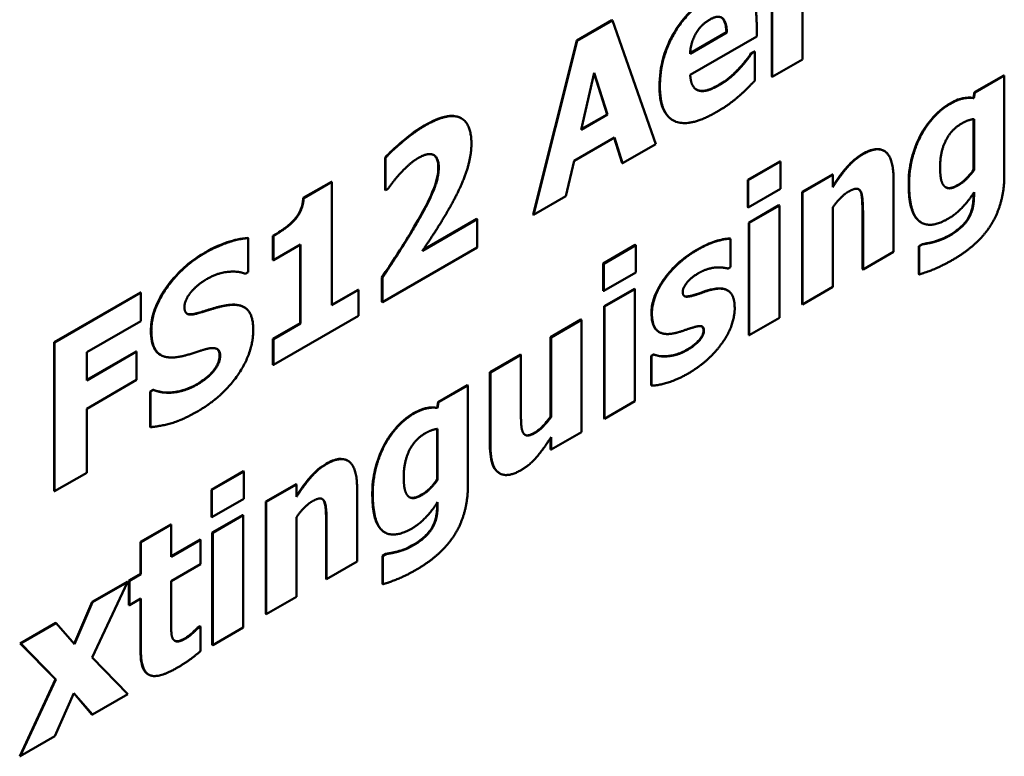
# Model space of a CAD drawing. Header units: millimetres. Extents: x 20 to 574, y 18 to 400.
# Tile 11 of 16: x 501 to 518, y 220 to 233. Entities that reach past the tile are written whole.
import ezdxf

# ---------------------------------------------------------------- set-up
doc = ezdxf.new("R2010")
doc.units = ezdxf.units.MM
doc.header["$LTSCALE"] = 2
doc.layers.add('Visible (ISO)', color=7, linetype='Continuous', lineweight=50)
doc.layers.add('Visible Narrow (ISO)', color=7, linetype='Continuous', lineweight=35)

msp = doc.modelspace()

# ---------------------------------------------------------------- linework, layer by layer
at = {"layer": 'Visible (ISO)'}
for p, q in [((513.981, 231.749), (513.981, 233.628)), ((513.988, 233.624), (513.988, 231.745)), ((514.495, 232.038), (514.495, 233.295)), ((510.715, 232.354), (511.306, 232.695)), ((511.313, 232.69), (510.722, 232.349)), ((511.306, 232.695), (511.313, 232.69)), ((512.042, 230.621), (511.313, 232.69)), ((513.728, 232.422), (513.728, 232.634)), ((512.613, 232.14), (513.221, 232.491)), ((513.228, 232.487), (512.613, 232.131)), ((512.615, 231.779), (513.728, 232.422)), ((513.221, 232.491), (513.228, 232.487)), ((509.986, 229.442), (510.715, 232.354)), ((510.722, 232.349), (509.993, 229.438)), ((510.715, 232.354), (510.722, 232.349)), ((513.637, 232.14), (513.691, 232.171)), ((513.637, 232.14), (513.644, 232.136)), ((513.698, 232.167), (513.644, 232.136)), ((513.691, 232.171), (513.698, 232.167)), ((513.698, 231.682), (513.698, 232.167)), ((513.436, 231.89), (513.443, 231.886)), ((513.988, 231.745), (514.495, 232.038)), ((510.788, 230.858), (511.01, 231.81)), ((511.223, 231.117), (511.008, 231.799)), ((511.01, 231.81), (511.231, 231.113)), ((513.981, 231.749), (513.988, 231.745)), ((517.375, 231.487), (517.866, 231.77)), ((517.873, 231.766), (517.382, 231.483)), ((517.866, 231.77), (517.873, 231.766)), ((517.873, 230.103), (517.873, 231.766)), ((517.355, 231.393), (517.375, 231.487)), ((517.382, 231.483), (517.362, 231.389)), ((517.375, 231.487), (517.382, 231.483)), ((517.355, 231.393), (517.362, 231.389)), ((511.231, 231.113), (510.788, 230.858)), ((510.791, 230.867), (511.223, 231.117)), ((511.223, 231.117), (511.231, 231.113)), ((508.778, 231.054), (508.785, 231.05)), ((512.318, 231.023), (512.326, 231.019)), ((517.359, 230.19), (517.359, 231.037)), ((517.366, 231.038), (517.366, 230.186)), ((510.671, 230.338), (511.349, 230.73)), ((511.477, 230.303), (511.345, 230.727)), ((511.349, 230.73), (511.484, 230.299)), ((511.484, 230.299), (512.042, 230.621)), ((515.854, 230.51), (515.861, 230.506)), ((507.508, 229.852), (507.508, 230.395)), ((507.508, 230.395), (507.515, 230.391)), ((507.515, 230.391), (507.515, 229.848)), ((510.535, 229.751), (510.671, 230.338)), ((511.477, 230.303), (511.484, 230.299)), ((513.58, 230.021), (514.117, 230.33)), ((514.124, 230.326), (513.587, 230.017)), ((514.117, 230.33), (514.124, 230.326)), ((514.124, 229.87), (514.124, 230.326)), ((514.489, 229.821), (514.996, 230.113)), ((515.003, 230.109), (514.496, 229.817)), ((514.996, 230.113), (515.003, 230.109)), ((515.003, 229.901), (515.003, 230.109)), ((517.359, 230.19), (517.366, 230.186)), ((506.139, 229.718), (506.611, 229.99)), ((506.618, 229.986), (506.146, 229.714)), ((506.611, 229.99), (506.618, 229.986)), ((506.618, 227.924), (506.618, 229.986)), ((513.58, 230.021), (513.587, 230.017)), ((513.58, 229.565), (513.58, 230.021)), ((513.587, 230.017), (513.587, 229.56)), ((516.018, 228.817), (516.018, 230.04)), ((507.508, 229.852), (507.515, 229.848)), ((507.515, 229.848), (507.557, 229.872)), ((509.993, 229.438), (510.535, 229.751)), ((513.587, 229.56), (514.124, 229.87)), ((514.489, 227.942), (514.489, 229.821)), ((514.489, 229.821), (514.496, 229.817)), ((514.496, 229.817), (514.496, 227.938)), ((517.359, 229.782), (517.359, 229.802)), ((517.366, 229.813), (517.366, 229.778)), ((506.139, 229.718), (506.146, 229.714)), ((513.594, 229.304), (514.101, 229.597)), ((514.108, 229.593), (513.601, 229.3)), ((514.101, 229.597), (514.108, 229.593)), ((514.108, 227.714), (514.108, 229.593)), ((509.986, 229.442), (509.993, 229.438)), ((513.58, 229.565), (513.587, 229.56)), ((515.003, 228.231), (515.003, 229.56)), ((515.501, 228.526), (515.501, 229.457)), ((515.508, 229.452), (515.508, 228.522)), ((505.987, 229.354), (505.994, 229.35)), ((509.048, 229.363), (508.134, 228.835)), ((508.143, 228.848), (509.041, 229.367)), ((509.041, 229.367), (509.048, 229.363)), ((509.048, 228.892), (509.048, 229.363)), ((513.594, 229.304), (513.601, 229.3)), ((513.594, 227.425), (513.594, 229.304)), ((513.601, 229.3), (513.601, 227.421)), ((516.478, 229.31), (516.485, 229.306)), ((505.208, 229.051), (505.215, 229.047)), ((505.215, 228.478), (505.215, 229.047)), ((505.631, 229.085), (505.638, 229.081)), ((505.631, 228.68), (505.631, 229.085)), ((505.638, 229.081), (505.638, 228.676)), ((505.638, 228.676), (506.092, 228.938)), ((506.085, 227.624), (506.085, 228.934)), ((506.092, 228.938), (506.092, 227.62)), ((511.16, 228.623), (511.696, 228.933)), ((511.703, 228.929), (511.167, 228.619)), ((511.696, 228.933), (511.703, 228.929)), ((511.703, 228.473), (511.703, 228.929)), ((513.281, 229.041), (513.288, 229.037)), ((513.288, 228.56), (513.288, 229.037)), ((516.441, 228.914), (516.501, 228.948)), ((516.508, 228.944), (516.448, 228.91)), ((516.501, 228.948), (516.508, 228.944)), ((507.463, 227.977), (509.048, 228.892)), ((515.508, 228.522), (516.018, 228.817)), ((516.441, 228.914), (516.448, 228.91)), ((516.441, 228.443), (516.441, 228.914)), ((516.448, 228.91), (516.448, 228.439)), ((505.631, 228.68), (505.638, 228.676)), ((511.16, 228.623), (511.167, 228.619)), ((511.16, 228.167), (511.16, 228.623)), ((511.167, 228.619), (511.167, 228.163)), ((505.168, 228.45), (505.215, 228.478)), ((511.167, 228.163), (511.703, 228.473)), ((513.248, 228.537), (513.288, 228.56)), ((515.501, 228.526), (515.508, 228.522)), ((516.441, 228.443), (516.448, 228.439)), ((507.455, 228.387), (507.463, 228.383)), ((507.455, 227.981), (507.455, 228.387)), ((507.463, 228.383), (507.463, 227.977)), ((501.969, 227.304), (503.413, 228.138)), ((503.42, 228.134), (501.976, 227.3)), ((503.413, 228.138), (503.42, 228.134)), ((503.42, 227.659), (503.42, 228.134)), ((506.618, 227.932), (507.055, 228.184)), ((507.062, 228.18), (506.618, 227.924)), ((507.055, 228.184), (507.062, 228.18)), ((507.062, 227.746), (507.062, 228.18)), ((511.16, 228.167), (511.167, 228.163)), ((511.174, 227.907), (511.681, 228.199)), ((511.688, 228.195), (511.181, 227.903)), ((511.681, 228.199), (511.688, 228.195)), ((511.688, 226.316), (511.688, 228.195)), ((513.236, 228.175), (513.243, 228.171)), ((514.496, 227.938), (515.003, 228.231)), ((507.455, 227.981), (507.463, 227.977)), ((514.489, 227.942), (514.496, 227.938)), ((505.146, 227.892), (505.153, 227.888)), ((511.174, 227.907), (511.181, 227.903)), ((511.174, 226.028), (511.174, 227.907)), ((511.181, 227.903), (511.181, 226.024)), ((502.515, 227.137), (503.42, 227.659)), ((505.631, 227.362), (506.085, 227.624)), ((505.638, 226.924), (507.062, 227.746)), ((506.092, 227.62), (505.638, 227.358)), ((506.085, 227.624), (506.092, 227.62)), ((510.279, 227.39), (510.786, 227.683)), ((510.793, 227.679), (510.286, 227.386)), ((510.786, 227.683), (510.793, 227.679)), ((510.793, 225.8), (510.793, 227.679)), ((513.601, 227.421), (514.108, 227.714)), ((512.09, 227.478), (512.097, 227.474)), ((501.969, 224.814), (501.969, 227.304)), ((501.969, 227.304), (501.976, 227.3)), ((501.976, 227.3), (501.976, 224.81)), ((505.631, 227.362), (505.638, 227.358)), ((505.631, 226.928), (505.631, 227.362)), ((505.638, 227.358), (505.638, 226.924)), ((510.279, 226.058), (510.279, 227.39)), ((510.279, 227.39), (510.286, 227.386)), ((510.286, 227.386), (510.286, 226.054)), ((513.594, 227.425), (513.601, 227.421)), ((502.515, 226.675), (503.341, 227.152)), ((503.348, 227.148), (502.515, 226.667)), ((502.515, 226.667), (502.515, 227.137)), ((503.341, 227.152), (503.348, 227.148)), ((503.348, 226.674), (503.348, 227.148)), ((503.746, 227.094), (503.753, 227.09)), ((509.263, 226.804), (509.774, 227.098)), ((509.781, 227.094), (509.271, 226.8)), ((509.774, 227.098), (509.781, 227.094)), ((509.781, 226.162), (509.781, 227.094)), ((511.96, 227.077), (512.002, 227.101)), ((511.96, 227.077), (511.967, 227.073)), ((511.96, 226.583), (511.96, 227.077)), ((512.009, 227.097), (511.967, 227.073)), ((511.967, 227.073), (511.967, 226.579)), ((512.002, 227.101), (512.009, 227.097)), ((504.605, 226.794), (504.612, 226.79)), ((505.631, 226.928), (505.638, 226.924)), ((509.263, 226.804), (509.271, 226.8)), ((509.263, 225.581), (509.263, 226.804)), ((509.271, 226.8), (509.271, 225.577)), ((502.515, 226.192), (503.348, 226.674)), ((503.576, 226.482), (503.624, 226.51)), ((503.576, 226.482), (503.583, 226.478)), ((503.576, 225.889), (503.576, 226.482)), ((503.632, 226.506), (503.583, 226.478)), ((503.583, 226.478), (503.583, 225.884)), ((503.624, 226.51), (503.632, 226.506)), ((508.397, 226.303), (508.888, 226.587)), ((508.895, 226.583), (508.404, 226.299)), ((508.888, 226.587), (508.895, 226.583)), ((508.895, 224.92), (508.895, 226.583)), ((511.96, 226.583), (511.967, 226.579)), ((508.377, 226.209), (508.397, 226.303)), ((508.404, 226.299), (508.384, 226.205)), ((508.397, 226.303), (508.404, 226.299)), ((511.181, 226.024), (511.688, 226.316)), ((502.515, 225.121), (502.515, 226.192)), ((508.377, 226.209), (508.384, 226.205)), ((510.279, 226.058), (510.286, 226.054)), ((511.174, 226.028), (511.181, 226.024)), ((503.576, 225.889), (503.583, 225.884)), ((508.381, 225.007), (508.381, 225.854)), ((508.388, 225.854), (508.388, 225.003)), ((510.286, 225.507), (510.793, 225.8)), ((510.279, 225.511), (510.279, 225.704)), ((510.286, 225.715), (510.286, 225.507)), ((510.279, 225.511), (510.286, 225.507)), ((506.876, 225.326), (506.883, 225.322)), ((504.602, 224.837), (505.139, 225.147)), ((505.146, 225.143), (504.609, 224.833)), ((505.139, 225.147), (505.146, 225.143)), ((505.146, 224.687), (505.146, 225.143)), ((501.976, 224.81), (502.515, 225.121)), ((508.381, 225.007), (508.388, 225.003)), ((509.418, 225.115), (509.425, 225.111)), ((501.969, 224.814), (501.976, 224.81)), ((504.602, 224.837), (504.609, 224.833)), ((504.602, 224.381), (504.602, 224.837)), ((504.609, 224.833), (504.609, 224.377)), ((505.511, 224.637), (506.018, 224.93)), ((506.025, 224.926), (505.518, 224.633)), ((506.018, 224.93), (506.025, 224.926)), ((506.025, 224.718), (506.025, 224.926)), ((507.04, 223.633), (507.04, 224.856)), ((504.609, 224.377), (505.146, 224.687)), ((505.511, 222.759), (505.511, 224.637)), ((505.511, 224.637), (505.518, 224.633)), ((505.518, 224.633), (505.518, 222.754)), ((508.381, 224.599), (508.381, 224.618)), ((508.388, 224.629), (508.388, 224.595)), ((504.602, 224.381), (504.609, 224.377)), ((504.616, 224.121), (505.123, 224.413)), ((505.13, 224.409), (504.623, 224.117)), ((505.123, 224.413), (505.13, 224.409)), ((505.13, 222.53), (505.13, 224.409)), ((506.025, 223.047), (506.025, 224.377)), ((503.414, 223.963), (503.921, 224.256)), ((503.928, 224.252), (503.421, 223.959)), ((503.921, 224.256), (503.928, 224.252)), ((503.928, 223.715), (503.928, 224.252)), ((506.523, 223.343), (506.523, 224.273)), ((506.53, 224.269), (506.53, 223.339)), ((503.928, 223.723), (504.41, 224.002)), ((504.417, 223.998), (503.928, 223.715)), ((504.41, 224.002), (504.417, 223.998)), ((504.417, 223.59), (504.417, 223.998)), ((504.616, 224.121), (504.623, 224.117)), ((504.616, 222.242), (504.616, 224.121)), ((504.623, 224.117), (504.623, 222.238)), ((507.5, 224.126), (507.507, 224.122)), ((503.414, 223.963), (503.421, 223.959)), ((503.414, 223.427), (503.414, 223.963)), ((503.421, 223.959), (503.421, 223.422)), ((507.463, 223.73), (507.523, 223.765)), ((507.463, 223.73), (507.47, 223.726)), ((507.463, 223.26), (507.463, 223.73)), ((507.53, 223.76), (507.47, 223.726)), ((507.47, 223.726), (507.47, 223.256)), ((507.523, 223.765), (507.53, 223.76)), ((503.928, 223.307), (504.417, 223.59)), ((506.53, 223.339), (507.04, 223.633)), ((503.22, 223.315), (503.414, 223.427)), ((503.421, 223.422), (503.227, 223.31)), ((503.414, 223.427), (503.421, 223.422)), ((506.523, 223.343), (506.53, 223.339)), ((502.606, 222.96), (503.188, 223.296)), ((502.606, 222.028), (503.195, 223.292)), ((503.195, 223.292), (502.613, 222.956)), ((503.188, 223.296), (503.195, 223.292)), ((503.22, 223.315), (503.227, 223.31)), ((503.22, 222.907), (503.22, 223.315)), ((503.227, 223.31), (503.227, 222.903)), ((503.928, 222.639), (503.928, 223.307)), ((507.463, 223.26), (507.47, 223.256)), ((503.227, 222.903), (503.421, 223.015)), ((503.414, 222.141), (503.414, 223.011)), ((503.421, 223.015), (503.421, 222.137)), ((505.518, 222.754), (506.025, 223.047)), ((502.302, 222.258), (502.606, 222.96)), ((502.613, 222.956), (502.308, 222.251)), ((502.606, 222.96), (502.613, 222.956)), ((503.22, 222.907), (503.227, 222.903)), ((505.511, 222.759), (505.518, 222.754)), ((501.402, 222.265), (501.996, 222.608)), ((502.004, 222.604), (501.409, 222.261)), ((501.996, 222.608), (502.004, 222.604)), ((502.308, 222.251), (502.004, 222.604)), ((504.366, 222.525), (504.41, 222.551)), ((504.366, 222.525), (504.373, 222.521)), ((504.417, 222.547), (504.373, 222.521)), ((504.41, 222.551), (504.417, 222.547)), ((504.417, 222.135), (504.417, 222.547)), ((504.623, 222.238), (505.13, 222.53)), ((501.402, 222.265), (501.409, 222.261)), ((501.991, 221.667), (501.402, 222.265)), ((501.409, 222.261), (501.998, 221.663)), ((504.616, 222.242), (504.623, 222.238)), ((503.202, 221.417), (502.606, 222.028)), ((503.543, 221.747), (503.55, 221.743)), ((501.392, 220.38), (501.991, 221.667)), ((501.998, 221.663), (501.399, 220.376)), ((501.991, 221.667), (501.998, 221.663)), ((501.981, 220.712), (502.299, 221.435)), ((502.601, 221.078), (502.298, 221.432)), ((502.299, 221.435), (502.608, 221.074)), ((502.608, 221.074), (503.202, 221.417)), ((502.601, 221.078), (502.608, 221.074)), ((501.399, 220.376), (501.981, 220.712)), ((501.392, 220.38), (501.399, 220.376))]:
    msp.add_line(p, q, dxfattribs=at)
for points, degree in [([(513.728, 232.634), (513.728, 233.066), (513.351, 233.314), (512.978, 233.099)], 2), ([(512.978, 233.099), (512.566, 232.861), (512.108, 232.048), (512.108, 231.588)], 2), ([(512.938, 232.701), (513.083, 232.784), (513.225, 232.67), (513.228, 232.487)], 2), ([(512.613, 232.131), (512.622, 232.312), (512.79, 232.615), (512.938, 232.701)], 2), ([(513.644, 232.136), (513.611, 232.088), (513.506, 231.953), (513.443, 231.886)], 2), ([(512.77, 231.512), (512.704, 231.526), (512.622, 231.652), (512.615, 231.779)], 2), ([(513.443, 231.886), (513.372, 231.807), (513.2, 231.663), (513.113, 231.613)], 2), ([(512.108, 231.588), (512.108, 231.117), (512.599, 230.892), (513.06, 231.159)], 2), ([(513.113, 231.613), (513.01, 231.553), (512.835, 231.497), (512.77, 231.512)], 2), ([(513.443, 231.434), (513.534, 231.511), (513.635, 231.618), (513.698, 231.682)], 2), ([(512.72, 231.532), (512.733, 231.525), (512.748, 231.519), (512.763, 231.516)], 3), ([(513.06, 231.159), (513.186, 231.231), (513.361, 231.361), (513.443, 231.434)], 2), ([(517.362, 231.389), (517.282, 231.403), (517.085, 231.362), (516.96, 231.29)], 2), ([(516.96, 231.29), (516.822, 231.21), (516.569, 230.935), (516.478, 230.763)], 2), ([(508.953, 230.624), (508.953, 230.981), (508.558, 231.149), (508.174, 230.927)], 2), ([(508.174, 230.927), (507.994, 230.823), (507.606, 230.494), (507.515, 230.391)], 2), ([(516.798, 230.24), (516.798, 230.484), (516.981, 230.862), (517.163, 230.967)], 2), ([(517.163, 230.967), (517.219, 230.999), (517.329, 231.037), (517.366, 231.038)], 2), ([(516.478, 230.763), (516.384, 230.586), (516.279, 230.174), (516.279, 229.954)], 2), ([(508.565, 229.514), (508.773, 229.876), (508.953, 230.404), (508.953, 230.624)], 2), ([(508.065, 230.388), (508.226, 230.481), (508.406, 230.399), (508.406, 230.225)], 2), ([(515.506, 230.45), (515.363, 230.368), (515.127, 230.094), (515.003, 229.901)], 2), ([(516.018, 230.04), (516.018, 230.383), (515.755, 230.594), (515.506, 230.45)], 2), ([(507.761, 230.13), (507.837, 230.209), (507.983, 230.34), (508.065, 230.388)], 2), ([(507.557, 229.872), (507.583, 229.908), (507.688, 230.049), (507.761, 230.13)], 2), ([(508.406, 230.225), (508.406, 230.072), (508.265, 229.698), (508.106, 229.414)], 2), ([(516.863, 229.922), (516.826, 229.965), (516.798, 230.118), (516.798, 230.24)], 2), ([(517.366, 230.186), (517.306, 230.103), (517.175, 229.973), (517.107, 229.934)], 2), ([(517.63, 229.237), (517.742, 229.402), (517.873, 229.843), (517.873, 230.103)], 2), ([(516.279, 229.954), (516.279, 229.468), (516.621, 229.191), (516.938, 229.374)], 2), ([(517.107, 229.934), (517.016, 229.881), (516.899, 229.878), (516.863, 229.922)], 2), ([(515.003, 229.56), (515.075, 229.66), (515.202, 229.788), (515.263, 229.824)], 2), ([(515.263, 229.824), (515.347, 229.872), (515.445, 229.874), (515.471, 229.825)], 2), ([(515.464, 229.829), (515.456, 229.844), (515.446, 229.857), (515.433, 229.865)], 3), ([(515.471, 229.825), (515.492, 229.784), (515.508, 229.567), (515.508, 229.452)], 2), ([(516.938, 229.374), (517.057, 229.442), (517.28, 229.676), (517.366, 229.813)], 2), ([(517.366, 229.778), (517.366, 229.657), (517.331, 229.48), (517.287, 229.396)], 2), ([(506.146, 229.714), (506.139, 229.609), (506.063, 229.429), (505.994, 229.35)], 2), ([(508.134, 228.835), (508.188, 228.915), (508.434, 229.289), (508.565, 229.514)], 2), ([(505.994, 229.35), (505.935, 229.283), (505.738, 229.139), (505.638, 229.081)], 2), ([(508.106, 229.414), (507.985, 229.197), (507.663, 228.685), (507.463, 228.383)], 2), ([(517.287, 229.396), (517.244, 229.314), (517.072, 229.155), (516.943, 229.08)], 2), ([(517.009, 228.683), (517.202, 228.794), (517.516, 229.068), (517.63, 229.237)], 2), ([(505.215, 229.047), (505.065, 229.037), (504.684, 228.908), (504.491, 228.797)], 2), ([(513.288, 229.037), (513.191, 229.035), (512.904, 228.948), (512.733, 228.849)], 2), ([(516.7, 228.982), (516.648, 228.968), (516.544, 228.949), (516.508, 228.944)], 2), ([(516.943, 229.08), (516.882, 229.045), (516.763, 229), (516.7, 228.982)], 2), ([(504.491, 228.797), (504.107, 228.575), (503.595, 227.845), (503.595, 227.496)], 2), ([(512.733, 228.849), (512.553, 228.745), (512.268, 228.48), (512.172, 228.339)], 2), ([(516.448, 228.439), (516.555, 228.469), (516.847, 228.589), (517.009, 228.683)], 2), ([(504.519, 228.359), (504.701, 228.464), (505.047, 228.5), (505.168, 228.45)], 2), ([(512.49, 228.15), (512.49, 228.22), (512.642, 228.395), (512.752, 228.459)], 2), ([(512.752, 228.459), (512.834, 228.506), (512.991, 228.552), (513.056, 228.557)], 2), ([(513.056, 228.557), (513.108, 228.559), (513.222, 228.546), (513.248, 228.537)], 2), ([(504.273, 228.16), (504.336, 228.228), (504.448, 228.317), (504.519, 228.359)], 2), ([(512.172, 228.339), (512.074, 228.196), (511.974, 227.917), (511.974, 227.792)], 2), ([(504.149, 227.892), (504.149, 227.957), (504.222, 228.104), (504.273, 228.16)], 2), ([(512.691, 228.092), (512.565, 228.056), (512.49, 228.085), (512.49, 228.15)], 2), ([(513.004, 228.19), (512.925, 228.175), (512.755, 228.111), (512.691, 228.092)], 2), ([(513.36, 227.869), (513.36, 228.079), (513.178, 228.226), (513.004, 228.19)], 2), ([(504.434, 227.805), (504.266, 227.752), (504.149, 227.796), (504.149, 227.892)], 2), ([(504.858, 227.921), (504.743, 227.901), (504.542, 227.839), (504.434, 227.805)], 2), ([(505.301, 227.508), (505.301, 227.766), (505.082, 227.955), (504.858, 227.921)], 2), ([(511.974, 227.792), (511.974, 227.572), (512.166, 227.414), (512.359, 227.457)], 2), ([(513.154, 227.298), (513.254, 227.436), (513.36, 227.738), (513.36, 227.869)], 2), ([(503.595, 227.496), (503.595, 227.238), (503.812, 227.018), (504.061, 227.061)], 2), ([(504.366, 226.145), (504.795, 226.393), (505.301, 227.137), (505.301, 227.508)], 2), ([(512.359, 227.457), (512.427, 227.472), (512.603, 227.535), (512.661, 227.55)], 2), ([(512.845, 227.495), (512.845, 227.412), (512.68, 227.241), (512.574, 227.179)], 2), ([(512.661, 227.55), (512.769, 227.585), (512.845, 227.56), (512.845, 227.495)], 2), ([(512.57, 226.775), (512.768, 226.89), (513.051, 227.15), (513.154, 227.298)], 2), ([(504.061, 227.061), (504.172, 227.08), (504.421, 227.166), (504.532, 227.195)], 2), ([(504.532, 227.195), (504.619, 227.219), (504.747, 227.176), (504.747, 227.081)], 2), ([(512.574, 227.179), (512.469, 227.119), (512.292, 227.071), (512.221, 227.068)], 2), ([(504.747, 227.081), (504.747, 226.998), (504.668, 226.85), (504.612, 226.79)], 2), ([(512.221, 227.068), (512.139, 227.063), (512.046, 227.086), (512.009, 227.097)], 2), ([(504.612, 226.79), (504.567, 226.739), (504.414, 226.627), (504.367, 226.6)], 2), ([(511.967, 226.579), (512.072, 226.579), (512.392, 226.673), (512.57, 226.775)], 2), ([(504.367, 226.6), (504.184, 226.494), (503.794, 226.44), (503.632, 226.506)], 2), ([(503.583, 225.884), (503.743, 225.897), (504.117, 226.002), (504.366, 226.145)], 2), ([(508.384, 226.205), (508.304, 226.219), (508.107, 226.178), (507.982, 226.106)], 2), ([(509.818, 225.79), (509.793, 225.838), (509.781, 226.017), (509.781, 226.162)], 2), ([(507.982, 226.106), (507.844, 226.027), (507.591, 225.751), (507.5, 225.58)], 2), ([(510.286, 226.054), (510.225, 225.966), (510.078, 225.821), (510.026, 225.791)], 2), ([(508.185, 225.784), (508.241, 225.816), (508.351, 225.853), (508.388, 225.854)], 2), ([(510.026, 225.791), (509.938, 225.74), (509.842, 225.745), (509.818, 225.79)], 2), ([(507.82, 225.056), (507.82, 225.3), (508.003, 225.679), (508.185, 225.784)], 2), ([(509.783, 225.164), (509.935, 225.252), (510.155, 225.512), (510.286, 225.715)], 2), ([(507.5, 225.58), (507.406, 225.402), (507.301, 224.99), (507.301, 224.771)], 2), ([(509.271, 225.577), (509.271, 225.222), (509.541, 225.025), (509.783, 225.164)], 2), ([(507.04, 224.856), (507.04, 225.199), (506.777, 225.41), (506.528, 225.267)], 2), ([(506.528, 225.267), (506.385, 225.184), (506.149, 224.911), (506.025, 224.718)], 2), ([(507.885, 224.738), (507.848, 224.782), (507.82, 224.935), (507.82, 225.056)], 2), ([(508.388, 225.003), (508.328, 224.92), (508.197, 224.79), (508.129, 224.75)], 2), ([(508.652, 224.053), (508.764, 224.219), (508.895, 224.66), (508.895, 224.92)], 2), ([(506.025, 224.377), (506.097, 224.477), (506.224, 224.605), (506.285, 224.64)], 2), ([(506.285, 224.64), (506.369, 224.689), (506.467, 224.691), (506.493, 224.641)], 2), ([(506.486, 224.645), (506.478, 224.661), (506.468, 224.673), (506.455, 224.682)], 3), ([(506.493, 224.641), (506.514, 224.601), (506.53, 224.384), (506.53, 224.269)], 2), ([(507.301, 224.771), (507.301, 224.284), (507.643, 224.008), (507.96, 224.19)], 2), ([(508.129, 224.75), (508.038, 224.698), (507.921, 224.695), (507.885, 224.738)], 2), ([(507.96, 224.19), (508.079, 224.259), (508.302, 224.493), (508.388, 224.629)], 2), ([(508.388, 224.595), (508.388, 224.474), (508.353, 224.296), (508.309, 224.213)], 2), ([(508.309, 224.213), (508.266, 224.131), (508.094, 223.971), (507.965, 223.897)], 2), ([(508.031, 223.499), (508.224, 223.61), (508.538, 223.885), (508.652, 224.053)], 2), ([(507.965, 223.897), (507.904, 223.861), (507.785, 223.817), (507.722, 223.799)], 2), ([(507.722, 223.799), (507.67, 223.785), (507.566, 223.766), (507.53, 223.76)], 2), ([(507.47, 223.256), (507.577, 223.285), (507.869, 223.405), (508.031, 223.499)], 2), ([(503.952, 222.349), (503.931, 222.395), (503.928, 222.541), (503.928, 222.639)], 2), ([(504.373, 222.521), (504.347, 222.49), (504.216, 222.374), (504.174, 222.35)], 2), ([(504.174, 222.35), (504.076, 222.293), (503.973, 222.302), (503.952, 222.349)], 2), ([(503.421, 222.137), (503.421, 221.802), (503.704, 221.671), (504.013, 221.849)], 2), ([(504.013, 221.849), (504.15, 221.928), (504.335, 222.063), (504.417, 222.135)], 2)]:
    msp.add_open_spline(points, degree=degree, dxfattribs=at)
for points, knots in [([(512.101, 231.592), (512.101, 231.744), (512.12, 231.908), (512.216, 232.241), (512.281, 232.372), (512.403, 232.586), (512.481, 232.691), (512.629, 232.85), (512.692, 232.907), (512.827, 233.013), (512.899, 233.062), (512.971, 233.103)], [0, 0, 0, 0, 0.056027, 0.056027, 0.1099728, 0.1099728, 0.176372, 0.176372, 0.2215685, 0.2215685, 0.2714921, 0.2714921, 0.2714921, 0.2714921]), ([(513.221, 232.491), (513.22, 232.555), (513.212, 232.618), (513.176, 232.706), (513.156, 232.726), (513.138, 232.738), (513.138, 232.738), (513.137, 232.738)], [0, 0, 0, 0, 0.02380482, 0.02380482, 0.04264618, 0.04264618, 0.04309809, 0.04309809, 0.04309809, 0.04309809]), ([(513.436, 231.89), (513.498, 231.956), (513.537, 232.006), (513.579, 232.06), (513.611, 232.102), (513.637, 232.14)], [0, 0, 0, 0, 0.02840301, 0.02840301, 0.08254126, 0.08254126, 0.08254126, 0.08254126]), ([(513.106, 231.617), (513.186, 231.663), (513.247, 231.712), (513.333, 231.784), (513.386, 231.834), (513.436, 231.89)], [0, 0, 0, 0, 0.03382853, 0.03382853, 0.09045287, 0.09045287, 0.09045287, 0.09045287]), ([(512.318, 231.023), (512.259, 231.058), (512.212, 231.11), (512.15, 231.232), (512.132, 231.292), (512.106, 231.431), (512.101, 231.51), (512.101, 231.592)], [0.11227321, 0.11227321, 0.11227321, 0.11227321, 0.14815572, 0.14815572, 0.17529418, 0.17529418, 0.20528879, 0.20528879, 0.20528879, 0.20528879]), ([(512.763, 231.516), (512.804, 231.507), (512.849, 231.51), (512.933, 231.533), (513.002, 231.557), (513.106, 231.617)], [0, 0, 0, 0, 0.02096271, 0.02096271, 0.03673814, 0.03673814, 0.03673814, 0.03673814]), ([(516.953, 231.294), (517.071, 231.362), (517.144, 231.38), (517.239, 231.4), (517.3, 231.403), (517.355, 231.393)], [0, 0, 0, 0, 0.0497821, 0.0497821, 0.1465159, 0.1465159, 0.1465159, 0.1465159]), ([(516.471, 230.767), (516.527, 230.873), (516.593, 230.969), (516.705, 231.095), (516.752, 231.144), (516.856, 231.231), (516.904, 231.266), (516.953, 231.294)], [0, 0, 0, 0, 0.03583447, 0.03583447, 0.05275408, 0.05275408, 0.06723244, 0.06723244, 0.06723244, 0.06723244]), ([(508.167, 230.931), (508.295, 231.005), (508.43, 231.066), (508.653, 231.102), (508.718, 231.084), (508.766, 231.061), (508.772, 231.058), (508.778, 231.054)], [0, 0, 0, 0, 0.0543883, 0.0543883, 0.1004042, 0.1004042, 0.1072549, 0.1072549, 0.1072549, 0.1072549]), ([(507.508, 230.395), (507.574, 230.47), (507.672, 230.558), (507.849, 230.711), (507.994, 230.831), (508.167, 230.931)], [0, 0, 0, 0, 0.03129707, 0.03129707, 0.06358239, 0.06358239, 0.06358239, 0.06358239]), ([(516.272, 229.958), (516.272, 230.155), (516.303, 230.302), (516.357, 230.513), (516.404, 230.642), (516.471, 230.767)], [0, 0, 0, 0, 0.0724017, 0.0724017, 0.1860984, 0.1860984, 0.1860984, 0.1860984]), ([(508.399, 230.229), (508.399, 230.282), (508.393, 230.332), (508.364, 230.4), (508.346, 230.422), (508.323, 230.436)], [0, 0, 0, 0, 0.01935178, 0.01935178, 0.03354828, 0.03354828, 0.03354828, 0.03354828]), ([(515.003, 229.917), (515.123, 230.102), (515.208, 230.2), (515.278, 230.281), (515.319, 230.322), (515.407, 230.396), (515.453, 230.428), (515.499, 230.454)], [0.0013167, 0.0013167, 0.0013167, 0.0013167, 0.0689616, 0.0689616, 0.157785, 0.157785, 0.2502299, 0.2502299, 0.2502299, 0.2502299]), ([(515.499, 230.454), (515.572, 230.497), (515.645, 230.527), (515.765, 230.541), (515.811, 230.534), (515.852, 230.511), (515.853, 230.51), (515.854, 230.51)], [0, 0, 0, 0, 0.03091636, 0.03091636, 0.05461129, 0.05461129, 0.05517414, 0.05517414, 0.05517414, 0.05517414]), ([(508.099, 229.418), (508.235, 229.661), (508.296, 229.802), (508.351, 229.949), (508.369, 230.009), (508.393, 230.124), (508.399, 230.178), (508.399, 230.229)], [0, 0, 0, 0, 0.0834944, 0.0834944, 0.1411861, 0.1411861, 0.1964341, 0.1964341, 0.1964341, 0.1964341]), ([(517.1, 229.938), (517.146, 229.964), (517.191, 229.999), (517.261, 230.07), (517.306, 230.117), (517.359, 230.19)], [0, 0, 0, 0, 0.01948747, 0.01948747, 0.03188791, 0.03188791, 0.03188791, 0.03188791]), ([(516.478, 229.31), (516.417, 229.345), (516.379, 229.399), (516.324, 229.512), (516.305, 229.585), (516.277, 229.754), (516.272, 229.856), (516.272, 229.958)], [0.070636, 0.070636, 0.070636, 0.070636, 0.1071284, 0.1071284, 0.1503657, 0.1503657, 0.2019055, 0.2019055, 0.2019055, 0.2019055]), ([(516.891, 229.897), (516.9, 229.892), (516.91, 229.889), (516.949, 229.881), (516.976, 229.886), (517.031, 229.901), (517.066, 229.918), (517.1, 229.938)], [0.00791736, 0.00791736, 0.00791736, 0.00791736, 0.01341068, 0.01341068, 0.02788243, 0.02788243, 0.0504142, 0.0504142, 0.0504142, 0.0504142]), ([(515.501, 229.457), (515.501, 229.533), (515.498, 229.607), (515.488, 229.748), (515.479, 229.8), (515.464, 229.829)], [0, 0, 0, 0, 0.02795164, 0.02795164, 0.05413116, 0.05413116, 0.05413116, 0.05413116]), ([(517.28, 229.4), (517.305, 229.447), (517.323, 229.495), (517.345, 229.584), (517.359, 229.658), (517.359, 229.782)], [0, 0, 0, 0, 0.01599307, 0.01599307, 0.02944443, 0.02944443, 0.02944443, 0.02944443]), ([(505.987, 229.354), (506.021, 229.393), (506.051, 229.436), (506.099, 229.529), (506.111, 229.567), (506.131, 229.637), (506.137, 229.679), (506.139, 229.718)], [0, 0, 0, 0, 0.01597816, 0.01597816, 0.0314243, 0.0314243, 0.05506798, 0.05506798, 0.05506798, 0.05506798]), ([(507.455, 228.387), (507.627, 228.645), (507.743, 228.826), (507.913, 229.098), (508.01, 229.26), (508.099, 229.418)], [0, 0, 0, 0, 0.0932463, 0.0932463, 0.2137641, 0.2137641, 0.2137641, 0.2137641]), ([(505.631, 229.085), (505.728, 229.141), (505.8, 229.193), (505.886, 229.256), (505.942, 229.303), (505.987, 229.354)], [0, 0, 0, 0, 0.0411694, 0.0411694, 0.1193454, 0.1193454, 0.1193454, 0.1193454]), ([(516.936, 229.084), (517.051, 229.151), (517.116, 229.206), (517.177, 229.263), (517.203, 229.29), (517.246, 229.344), (517.265, 229.371), (517.28, 229.4)], [0, 0, 0, 0, 0.0488271, 0.0488271, 0.0851822, 0.0851822, 0.1163777, 0.1163777, 0.1163777, 0.1163777]), ([(504.484, 228.801), (504.655, 228.899), (504.789, 228.95), (504.983, 229.016), (505.099, 229.044), (505.208, 229.051)], [0, 0, 0, 0, 0.0725165, 0.0725165, 0.1809902, 0.1809902, 0.1809902, 0.1809902]), ([(512.726, 228.853), (512.89, 228.948), (512.995, 228.982), (513.121, 229.02), (513.207, 229.039), (513.281, 229.041)], [0, 0, 0, 0, 0.0695358, 0.0695358, 0.1941665, 0.1941665, 0.1941665, 0.1941665]), ([(516.501, 228.948), (516.537, 228.953), (516.582, 228.961), (516.623, 228.969), (516.658, 228.977), (516.693, 228.986)], [0, 0, 0, 0, 0.01659983, 0.01659983, 0.09804191, 0.09804191, 0.09804191, 0.09804191]), ([(516.693, 228.986), (516.733, 228.998), (516.774, 229.011), (516.855, 229.042), (516.895, 229.061), (516.936, 229.084)], [0, 0, 0, 0, 0.01769423, 0.01769423, 0.03487737, 0.03487737, 0.03487737, 0.03487737]), ([(503.588, 227.5), (503.588, 227.592), (503.601, 227.689), (503.659, 227.885), (503.7, 227.977), (503.816, 228.183), (503.896, 228.29), (504.044, 228.462), (504.124, 228.54), (504.298, 228.684), (504.391, 228.747), (504.484, 228.801)], [0, 0, 0, 0, 0.0337241, 0.0337241, 0.0645876, 0.0645876, 0.1048241, 0.1048241, 0.1465251, 0.1465251, 0.1921549, 0.1921549, 0.1921549, 0.1921549]), ([(512.165, 228.344), (512.228, 228.436), (512.302, 228.52), (512.448, 228.66), (512.558, 228.756), (512.726, 228.853)], [0, 0, 0, 0, 0.03399025, 0.03399025, 0.06523084, 0.06523084, 0.06523084, 0.06523084]), ([(511.967, 227.796), (511.967, 227.864), (511.978, 227.936), (512.013, 228.053), (512.033, 228.109), (512.095, 228.234), (512.128, 228.29), (512.165, 228.344)], [0, 0, 0, 0, 0.02506877, 0.02506877, 0.03868112, 0.03868112, 0.05035146, 0.05035146, 0.05035146, 0.05035146]), ([(512.684, 228.096), (512.733, 228.111), (512.783, 228.129), (512.889, 228.168), (512.943, 228.184), (512.997, 228.194)], [0, 0, 0, 0, 0.02157061, 0.02157061, 0.04545427, 0.04545427, 0.04545427, 0.04545427]), ([(512.997, 228.194), (513.07, 228.21), (513.142, 228.212), (513.215, 228.186), (513.226, 228.18), (513.236, 228.175)], [0, 0, 0, 0, 0.03280324, 0.03280324, 0.03980428, 0.03980428, 0.03980428, 0.03980428]), ([(504.851, 227.925), (504.946, 227.939), (505.04, 227.939), (505.127, 227.902), (505.137, 227.897), (505.146, 227.892)], [0, 0, 0, 0, 0.04281307, 0.04281307, 0.04881195, 0.04881195, 0.04881195, 0.04881195]), ([(512.517, 228.076), (512.525, 228.072), (512.536, 228.07), (512.589, 228.072), (512.638, 228.083), (512.684, 228.096)], [0.01335912, 0.01335912, 0.01335912, 0.01335912, 0.01749512, 0.01749512, 0.02544021, 0.02544021, 0.02544021, 0.02544021]), ([(504.192, 227.782), (504.204, 227.775), (504.221, 227.771), (504.297, 227.773), (504.363, 227.789), (504.427, 227.809)], [0.01966411, 0.01966411, 0.01966411, 0.01966411, 0.02671718, 0.02671718, 0.03990455, 0.03990455, 0.03990455, 0.03990455]), ([(504.427, 227.809), (504.496, 227.831), (504.566, 227.853), (504.708, 227.896), (504.781, 227.913), (504.851, 227.925)], [0, 0, 0, 0, 0.03030806, 0.03030806, 0.06190437, 0.06190437, 0.06190437, 0.06190437]), ([(512.09, 227.478), (512.057, 227.498), (512.037, 227.521), (512.005, 227.569), (511.991, 227.605), (511.971, 227.692), (511.967, 227.743), (511.967, 227.796)], [0.043187, 0.043187, 0.043187, 0.043187, 0.0665791, 0.0665791, 0.1054312, 0.1054312, 0.1487819, 0.1487819, 0.1487819, 0.1487819]), ([(503.746, 227.094), (503.715, 227.111), (503.684, 227.138), (503.634, 227.219), (503.617, 227.265), (503.593, 227.373), (503.588, 227.435), (503.588, 227.5)], [0.04984174, 0.04984174, 0.04984174, 0.04984174, 0.0662168, 0.0662168, 0.08121897, 0.08121897, 0.09765728, 0.09765728, 0.09765728, 0.09765728]), ([(512.567, 227.183), (512.673, 227.244), (512.733, 227.307), (512.773, 227.349), (512.791, 227.371), (512.815, 227.411), (512.823, 227.427), (512.832, 227.454), (512.834, 227.463), (512.837, 227.481), (512.838, 227.49), (512.838, 227.499)], [0, 0, 0, 0, 0.0450139, 0.0450139, 0.0818747, 0.0818747, 0.1070289, 0.1070289, 0.1206231, 0.1206231, 0.1348958, 0.1348958, 0.1348958, 0.1348958]), ([(512.838, 227.499), (512.838, 227.517), (512.835, 227.534), (512.825, 227.558), (512.819, 227.565), (512.812, 227.57)], [0, 0, 0, 0, 0.00674391, 0.00674391, 0.01145209, 0.01145209, 0.01145209, 0.01145209]), ([(504.739, 227.085), (504.739, 227.112), (504.736, 227.135), (504.72, 227.171), (504.709, 227.184), (504.696, 227.192)], [0, 0, 0, 0, 0.00971723, 0.00971723, 0.01800614, 0.01800614, 0.01800614, 0.01800614]), ([(512.214, 227.072), (512.265, 227.074), (512.319, 227.084), (512.436, 227.116), (512.502, 227.146), (512.567, 227.183)], [0, 0, 0, 0, 0.02399971, 0.02399971, 0.05158726, 0.05158726, 0.05158726, 0.05158726]), ([(504.605, 226.794), (504.638, 226.83), (504.668, 226.87), (504.705, 226.937), (504.718, 226.963), (504.736, 227.027), (504.739, 227.057), (504.739, 227.085)], [0, 0, 0, 0, 0.01544824, 0.01544824, 0.02314157, 0.02314157, 0.03040571, 0.03040571, 0.03040571, 0.03040571]), ([(512.002, 227.101), (512.029, 227.093), (512.057, 227.086), (512.121, 227.07), (512.167, 227.069), (512.214, 227.072)], [0, 0, 0, 0, 0.01458318, 0.01458318, 0.03310268, 0.03310268, 0.03310268, 0.03310268]), ([(504.36, 226.604), (504.407, 226.631), (504.465, 226.674), (504.527, 226.719), (504.57, 226.755), (504.605, 226.794)], [0, 0, 0, 0, 0.01994883, 0.01994883, 0.0666155, 0.0666155, 0.0666155, 0.0666155]), ([(503.624, 226.51), (503.768, 226.452), (503.901, 226.46), (504.103, 226.488), (504.23, 226.529), (504.36, 226.604)], [0, 0, 0, 0, 0.079902, 0.079902, 0.1997382, 0.1997382, 0.1997382, 0.1997382]), ([(507.975, 226.111), (508.093, 226.178), (508.166, 226.196), (508.261, 226.216), (508.322, 226.219), (508.377, 226.209)], [0, 0, 0, 0, 0.0497821, 0.0497821, 0.1465159, 0.1465159, 0.1465159, 0.1465159]), ([(507.493, 225.584), (507.549, 225.689), (507.615, 225.785), (507.727, 225.912), (507.774, 225.961), (507.878, 226.048), (507.926, 226.082), (507.975, 226.111)], [0, 0, 0, 0, 0.03583447, 0.03583447, 0.05275408, 0.05275408, 0.06723244, 0.06723244, 0.06723244, 0.06723244]), ([(510.018, 225.795), (510.05, 225.813), (510.083, 225.84), (510.159, 225.91), (510.219, 225.973), (510.279, 226.058)], [0, 0, 0, 0, 0.0132729, 0.0132729, 0.03390907, 0.03390907, 0.03390907, 0.03390907]), ([(509.848, 225.756), (509.849, 225.755), (509.85, 225.755), (509.871, 225.745), (509.89, 225.745), (509.941, 225.755), (509.98, 225.772), (510.018, 225.795)], [0.0091561, 0.0091561, 0.0091561, 0.0091561, 0.00982779, 0.00982779, 0.0208015, 0.0208015, 0.03963759, 0.03963759, 0.03963759, 0.03963759]), ([(507.294, 224.775), (507.294, 224.972), (507.325, 225.118), (507.379, 225.329), (507.426, 225.458), (507.493, 225.584)], [0, 0, 0, 0, 0.0724017, 0.0724017, 0.1860984, 0.1860984, 0.1860984, 0.1860984]), ([(509.418, 225.115), (509.38, 225.137), (509.346, 225.172), (509.278, 225.319), (509.263, 225.444), (509.263, 225.581)], [0.05586708, 0.05586708, 0.05586708, 0.05586708, 0.07862447, 0.07862447, 0.11472723, 0.11472723, 0.11472723, 0.11472723]), ([(506.521, 225.271), (506.594, 225.313), (506.667, 225.344), (506.787, 225.358), (506.833, 225.35), (506.874, 225.327), (506.875, 225.327), (506.876, 225.326)], [0, 0, 0, 0, 0.03091636, 0.03091636, 0.05461129, 0.05461129, 0.05517414, 0.05517414, 0.05517414, 0.05517414]), ([(506.025, 224.733), (506.145, 224.919), (506.23, 225.017), (506.3, 225.097), (506.341, 225.138), (506.429, 225.213), (506.475, 225.244), (506.521, 225.271)], [0.0013167, 0.0013167, 0.0013167, 0.0013167, 0.0689616, 0.0689616, 0.157785, 0.157785, 0.2502299, 0.2502299, 0.2502299, 0.2502299]), ([(508.122, 224.754), (508.168, 224.781), (508.213, 224.816), (508.283, 224.886), (508.328, 224.933), (508.381, 225.007)], [0, 0, 0, 0, 0.01948747, 0.01948747, 0.03188791, 0.03188791, 0.03188791, 0.03188791]), ([(506.523, 224.273), (506.523, 224.349), (506.52, 224.424), (506.51, 224.565), (506.501, 224.617), (506.486, 224.645)], [0, 0, 0, 0, 0.02795164, 0.02795164, 0.05413116, 0.05413116, 0.05413116, 0.05413116]), ([(507.5, 224.126), (507.439, 224.161), (507.401, 224.215), (507.346, 224.328), (507.327, 224.402), (507.299, 224.571), (507.294, 224.672), (507.294, 224.775)], [0.070636, 0.070636, 0.070636, 0.070636, 0.1071284, 0.1071284, 0.1503657, 0.1503657, 0.2019055, 0.2019055, 0.2019055, 0.2019055]), ([(507.913, 224.714), (507.922, 224.709), (507.932, 224.705), (507.971, 224.697), (507.998, 224.702), (508.053, 224.718), (508.088, 224.735), (508.122, 224.754)], [0.00791736, 0.00791736, 0.00791736, 0.00791736, 0.01341068, 0.01341068, 0.02788243, 0.02788243, 0.0504142, 0.0504142, 0.0504142, 0.0504142]), ([(508.302, 224.217), (508.327, 224.264), (508.345, 224.312), (508.367, 224.4), (508.381, 224.474), (508.381, 224.599)], [0, 0, 0, 0, 0.01599307, 0.01599307, 0.02944443, 0.02944443, 0.02944443, 0.02944443]), ([(507.958, 223.901), (508.073, 223.967), (508.138, 224.023), (508.199, 224.079), (508.225, 224.106), (508.268, 224.16), (508.287, 224.188), (508.302, 224.217)], [0, 0, 0, 0, 0.0488271, 0.0488271, 0.0851822, 0.0851822, 0.1163777, 0.1163777, 0.1163777, 0.1163777]), ([(507.715, 223.803), (507.755, 223.815), (507.796, 223.828), (507.877, 223.858), (507.917, 223.877), (507.958, 223.901)], [0, 0, 0, 0, 0.01769423, 0.01769423, 0.03487737, 0.03487737, 0.03487737, 0.03487737]), ([(507.523, 223.765), (507.559, 223.77), (507.604, 223.778), (507.645, 223.786), (507.68, 223.793), (507.715, 223.803)], [0, 0, 0, 0, 0.01659983, 0.01659983, 0.09804191, 0.09804191, 0.09804191, 0.09804191]), ([(504.167, 222.354), (504.197, 222.371), (504.233, 222.399), (504.277, 222.438), (504.337, 222.49), (504.366, 222.525)], [0, 0, 0, 0, 0.01273035, 0.01273035, 0.01697023, 0.01697023, 0.01697023, 0.01697023]), ([(503.983, 222.311), (503.994, 222.305), (504.011, 222.3), (504.072, 222.305), (504.118, 222.325), (504.167, 222.354)], [0.00960599, 0.00960599, 0.00960599, 0.00960599, 0.01577814, 0.01577814, 0.02482778, 0.02482778, 0.02482778, 0.02482778]), ([(503.543, 221.747), (503.522, 221.759), (503.498, 221.779), (503.454, 221.85), (503.439, 221.897), (503.418, 222.007), (503.414, 222.073), (503.414, 222.141)], [0.06882476, 0.06882476, 0.06882476, 0.06882476, 0.07918694, 0.07918694, 0.09048746, 0.09048746, 0.10392708, 0.10392708, 0.10392708, 0.10392708])]:
    msp.add_open_spline(points, degree=3, knots=knots, dxfattribs=at)
at = {"layer": 'Visible Narrow (ISO)'}
for p, q in [((512.101, 231.592), (512.108, 231.588)), ((513.106, 231.617), (513.113, 231.613)), ((512.763, 231.516), (512.77, 231.512)), ((516.953, 231.294), (516.96, 231.29)), ((508.167, 230.931), (508.174, 230.927)), ((516.471, 230.767), (516.478, 230.763)), ((515.499, 230.454), (515.506, 230.45)), ((508.399, 230.229), (508.406, 230.225)), ((516.272, 229.958), (516.279, 229.954)), ((517.1, 229.938), (517.107, 229.934)), ((515.464, 229.829), (515.471, 229.825)), ((517.359, 229.782), (517.366, 229.778)), ((508.099, 229.418), (508.106, 229.414)), ((515.501, 229.457), (515.508, 229.452)), ((517.28, 229.4), (517.287, 229.396)), ((516.693, 228.986), (516.7, 228.982)), ((516.936, 229.084), (516.943, 229.08)), ((504.484, 228.801), (504.491, 228.797)), ((512.726, 228.853), (512.733, 228.849)), ((512.165, 228.344), (512.172, 228.339)), ((512.997, 228.194), (513.004, 228.19)), ((512.684, 228.096), (512.691, 228.092)), ((504.427, 227.809), (504.434, 227.805)), ((504.851, 227.925), (504.858, 227.921)), ((511.967, 227.796), (511.974, 227.792)), ((503.588, 227.5), (503.595, 227.496)), ((512.838, 227.499), (512.845, 227.495)), ((512.567, 227.183), (512.574, 227.179)), ((504.739, 227.085), (504.747, 227.081)), ((512.214, 227.072), (512.221, 227.068)), ((504.36, 226.604), (504.367, 226.6)), ((507.975, 226.111), (507.982, 226.106)), ((510.018, 225.795), (510.026, 225.791)), ((507.493, 225.584), (507.5, 225.58)), ((509.263, 225.581), (509.271, 225.577)), ((506.521, 225.271), (506.528, 225.267)), ((506.486, 224.645), (506.493, 224.641)), ((507.294, 224.775), (507.301, 224.771)), ((508.122, 224.754), (508.129, 224.75)), ((508.381, 224.599), (508.388, 224.595)), ((506.523, 224.273), (506.53, 224.269)), ((508.302, 224.217), (508.309, 224.213)), ((507.958, 223.901), (507.965, 223.897)), ((507.715, 223.803), (507.722, 223.799)), ((504.167, 222.354), (504.174, 222.35)), ((503.414, 222.141), (503.421, 222.137))]:
    msp.add_line(p, q, dxfattribs=at)

doc.saveas('drawing.dxf')
